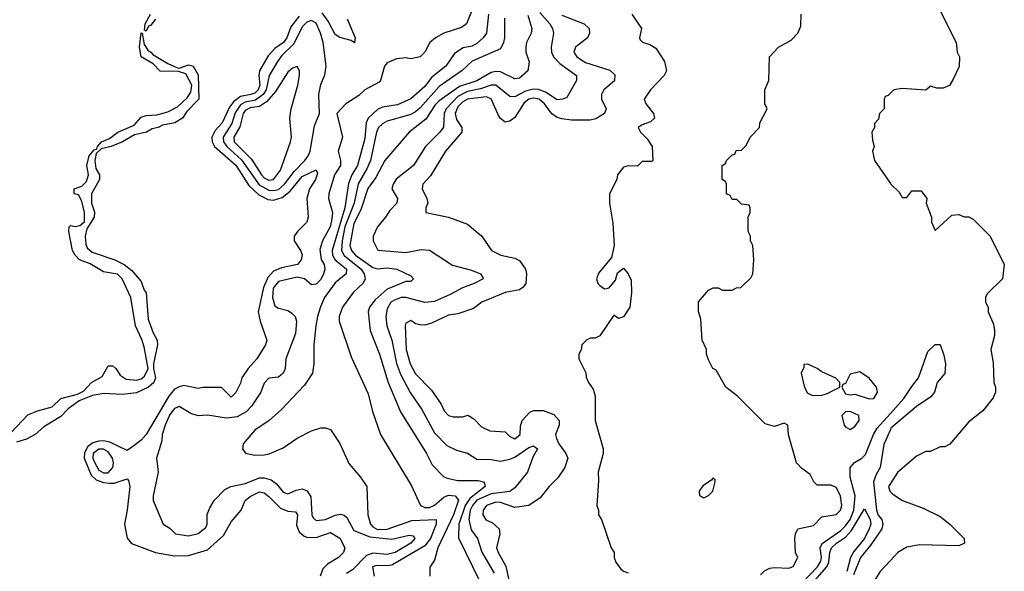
# Model space of a CAD drawing. Header units: inches. Extents: x 2671394 to 2765652, y 830470 to 955458.
# Tile 64 of 256: x 2686315 to 2690482, y 873191 to 875527. Entities that reach past the tile are written whole.
import ezdxf

# ---------------------------------------------------------------- set-up
doc = ezdxf.new("R2010")
doc.units = ezdxf.units.IN
doc.header["$MEASUREMENT"] = 0
doc.layers.add('C6887', color=7, linetype='Continuous')
doc.layers.add('C6897', color=7, linetype='Continuous')

msp = doc.modelspace()

# ---------------------------------------------------------------- linework, layer by layer
at = {"layer": 'C6887', "color": 2}
for points, elevation in [([(2688238, 875590), (2688206, 875510), (2688185.5, 875494.5), (2688110.3, 875469.7), (2688074.8, 875450), (2688050.8, 875430), (2688030, 875388.7), (2688010, 875369), (2687970, 875361.2), (2687950, 875365.2), (2687910, 875361.2), (2687870, 875344), (2687858.8, 875330), (2687842.8, 875270), (2687837.1, 875262.9), (2687776, 875230), (2687750, 875205.2), (2687696, 875170), (2687658, 875130), (2687680.7, 875030), (2687663.1, 874970), (2687672.7, 874930), (2687672.7, 874910), (2687648.2, 874870), (2687624, 874790), (2687622, 874770), (2687638.4, 874710), (2687635.3, 874675.3), (2687628.7, 874650), (2687597.1, 874590), (2687585.9, 874554.2), (2687591.4, 874511.4), (2687604.4, 874490), (2687606, 874470), (2687601.3, 874450), (2687590, 874426.6), (2687570, 874406.3), (2687550, 874404.5), (2687520.9, 874430), (2687490, 874436), (2687410, 874418.7), (2687388.1, 874390), (2687384.9, 874350), (2687395.2, 874315.2), (2687407, 874307), (2687450, 874294.9), (2687466, 874286), (2687481.6, 874270), (2687486.7, 874250), (2687482.5, 874197.5), (2687441.6, 874090), (2687439.3, 874050), (2687430.5, 874030), (2687410, 874013.2), (2687370, 874008.7), (2687350, 873988), (2687336, 873950), (2687296.3, 873890), (2687273.9, 873866.1), (2687235.4, 873844.6), (2687190, 873838.7), (2687110, 873852.7), (2687070, 873849.4), (2687039.1, 873859.1), (2686990, 873889.3), (2686970, 873880.9), (2686950, 873854.5), (2686930.5, 873810), (2686918.8, 873770), (2686916.9, 873743.1), (2686894.8, 873670), (2686900.7, 873610), (2686880.7, 873510), (2686880.7, 873490), (2686922, 873390), (2686950, 873374), (2686974, 873350), (2687030, 873341), (2687070, 873351.3), (2687103.1, 873376.9), (2687108.7, 873390), (2687109.1, 873430.9), (2687120.2, 873459.8), (2687138, 873490), (2687183.2, 873536.8), (2687209.5, 873550.5), (2687270, 873562), (2687330, 873586.3), (2687350, 873586.5), (2687378.9, 873578.9), (2687401.7, 873561.7), (2687430, 873525.5), (2687441.7, 873521.7), (2687450, 873519.3), (2687485.4, 873534.6), (2687510, 873539.5), (2687532.1, 873532.1), (2687546.9, 873506.9), (2687552, 873430), (2687557.4, 873417.4), (2687570, 873405.7), (2687610, 873410.2), (2687650, 873427.9), (2687672.8, 873432.8), (2687689, 873429), (2687699.2, 873419.2), (2687730, 873363.6), (2687797.1, 873337.1), (2687890, 873326.3), (2687964, 873344), (2687981, 873341), (2687987.3, 873330), (2687970.4, 873310), (2687904.9, 873270), (2687870, 873261.8), (2687810, 873267.9), (2687782.3, 873257.7), (2687723.1, 873196.9), (2687699, 873181)], 6), ([(2686890, 875528.7), (2686870, 875504), (2686860.7, 875499.3), (2686850, 875478), (2686843.1, 875483.1), (2686846, 875510), (2686869.2, 875550)], -2), ([(2688298.9, 875550), (2688290.4, 875470), (2688276.3, 875450), (2688250, 875426), (2688230, 875415.1), (2688192.2, 875407.8), (2688155.9, 875384.1), (2688119.1, 875330), (2688058.6, 875281.4), (2688030, 875244.2), (2687970, 875192.3), (2687914.1, 875165.9), (2687850, 875157), (2687830, 875146.6), (2687790.3, 875109.7), (2687781.3, 875090), (2687776.4, 875023.6), (2687744.6, 874910), (2687721.5, 874870), (2687707.3, 874832.7), (2687691, 874730), (2687638, 874550), (2687638.5, 874530), (2687650.2, 874510.2), (2687698.4, 874470), (2687696.3, 874450), (2687650, 874412.3), (2687605.5, 874350), (2687588.6, 874311.4), (2687574.9, 874270), (2687568.2, 874230), (2687560.7, 874150), (2687560.7, 874070), (2687554.8, 874030), (2687520.5, 873979.5), (2687423.9, 873876.1), (2687370.4, 873829.6), (2687310, 873789.2), (2687261, 873730), (2687258, 873710), (2687271.1, 873691.1), (2687310, 873682.8), (2687350, 873684), (2687371.7, 873688.3), (2687430, 873714), (2687490, 873754.8), (2687550, 873786), (2687590, 873798), (2687610, 873798), (2687630, 873791.3), (2687670, 873732), (2687707.7, 873647.7), (2687758, 873590), (2687784.7, 873550), (2687788, 873430), (2687800.4, 873390), (2687810, 873379.3), (2687830, 873368.2), (2687870, 873369.1), (2687974.2, 873405.8), (2688078, 873410), (2688078, 873390), (2688053.1, 873330), (2688030, 873299.1), (2687890, 873216.9), (2687870, 873213.3), (2687824.9, 873215.1), (2687808.2, 873210), (2687816, 873170)], 10), ([(2687700.5, 875530), (2687734.8, 875450), (2687731.6, 875428.4), (2687718.6, 875438.6), (2687670, 875452), (2687650, 875464.5), (2687620.6, 875520.6), (2687596, 875556)], 2), ([(2688465.9, 875545.8), (2688482, 875490), (2688479.1, 875470), (2688460.7, 875430), (2688457.3, 875410), (2688457.3, 875390), (2688470.9, 875349.1), (2688466, 875310), (2688430, 875279.3), (2688410, 875276), (2688350, 875306.3), (2688330, 875308.2), (2688310, 875303.5), (2688250, 875268.6), (2688176.2, 875243.8), (2688090, 875183.5), (2688073.7, 875166.3), (2688034.4, 875105.6), (2687962.8, 875050), (2687860.7, 874930), (2687821.8, 874858.2), (2687788.2, 874811.8), (2687759, 874721), (2687730, 874664), (2687712.9, 874570), (2687719, 874550), (2687736, 874530), (2687810, 874477.7), (2687830, 874471.6), (2687870, 874475.6), (2687912, 874470), (2687970, 874442), (2687982, 874430), (2687970, 874418), (2687950, 874418), (2687870, 874385.1), (2687819.3, 874340.7), (2687795.5, 874310), (2687790.5, 874290), (2687799.1, 874210), (2687838.4, 874110), (2687874.4, 873990), (2687926.9, 873866.9), (2688036.3, 873690), (2688061.4, 873641.4), (2688110, 873591), (2688124.7, 873584.7), (2688170, 873575.5), (2688254.9, 873574.9), (2688278, 873570), (2688282.8, 873562.8), (2688284.9, 873550), (2688220.2, 873499.8), (2688200.1, 873470), (2688173.4, 873390), (2688172.3, 873332.3), (2688260.5, 873150)], 18), ([(2688516.8, 875556.8), (2688558.4, 875510), (2688570.5, 875490), (2688574.9, 875470), (2688563.8, 875410), (2688566, 875390), (2688574.9, 875370), (2688601.3, 875341.3), (2688671, 875290), (2688671, 875270), (2688630, 875198), (2688614, 875190), (2688590, 875187.3), (2688539.8, 875219.8), (2688510.9, 875230.9), (2688490, 875233.1), (2688456.1, 875223.9), (2688410, 875200.5), (2688390, 875201.6), (2688329.7, 875249.7), (2688310, 875249.8), (2688266, 875234), (2688210, 875222.7), (2688170, 875202), (2688120.2, 875150), (2688111.4, 875130), (2688108.2, 875071.8), (2688093.4, 875050), (2688033, 874990), (2687982, 874910), (2687909.1, 874850.9), (2687895.5, 874830), (2687890.6, 874810), (2687914.8, 874770), (2687910.8, 874750), (2687881.1, 874718.9), (2687864, 874690), (2687830, 874649), (2687810.7, 874610), (2687810.8, 874590), (2687830.8, 874550.8), (2687950, 874541.6), (2688014, 874554), (2688050, 874551), (2688146.9, 874486.9), (2688226.6, 874466.6), (2688264.7, 874450), (2688274.8, 874434.8), (2688276, 874430), (2688238, 874410), (2688188.6, 874391.4), (2688137.2, 874362.8), (2688070, 874334), (2688030, 874329.6), (2687950, 874350.8), (2687930, 874349.8), (2687901, 874339), (2687886.4, 874330), (2687870, 874302), (2687865.3, 874270), (2687868.7, 874230), (2687890.3, 874170), (2687910.2, 874070.2), (2687926.4, 874026.4), (2687968.1, 873948.1), (2688016.7, 873876.7), (2688070, 873777.3), (2688123.4, 873723.4), (2688164.1, 873704.1), (2688210, 873690.6), (2688250, 873665.5), (2688310, 873664.4), (2688350, 873657.1), (2688390, 873665.3), (2688410, 873674.3), (2688470, 873715.8), (2688490, 873722), (2688506.8, 873710), (2688486.4, 873673.6), (2688463.7, 873610), (2688410, 873544.2), (2688390, 873528.6), (2688310, 873519.5), (2688250, 873491.4), (2688231.2, 873470), (2688221.8, 873450), (2688215.8, 873410), (2688226.5, 873366.5), (2688252.4, 873330), (2688271.5, 873271.5), (2688322.6, 873182.6)], 22), ([(2688610, 875546.7), (2688704.7, 875510), (2688724.7, 875490), (2688726, 875470), (2688718, 875450), (2688666.8, 875410), (2688660.7, 875390), (2688673.4, 875370), (2688710, 875345.7), (2688813, 875313), (2688833.8, 875293.8), (2688831.8, 875268.2), (2688787.3, 875230), (2688777.3, 875210), (2688777.3, 875190), (2688797.3, 875150), (2688790.5, 875129.5), (2688752.8, 875107.2), (2688730, 875100.9), (2688650, 875100.9), (2688610, 875107), (2688590, 875113.3), (2688567.6, 875127.6), (2688536.8, 875170), (2688513, 875190), (2688490, 875194.8), (2688469.5, 875190.5), (2688450, 875175.4), (2688410, 875112.7), (2688390, 875097.2), (2688370, 875093.2), (2688350, 875109), (2688341.7, 875121.7), (2688310, 875191.6), (2688290, 875199.7), (2688210, 875190.7), (2688190, 875178.5), (2688170, 875157.4), (2688157.7, 875130), (2688163.8, 875103.8), (2688186.4, 875070), (2688186, 875050), (2688117.1, 874970), (2688054.2, 874865.8), (2688021, 874830), (2688018, 874810), (2688038, 874770), (2688042, 874750), (2688034, 874730), (2688034, 874710), (2688130, 874691), (2688210, 874661), (2688271.3, 874610), (2688312, 874550), (2688352, 874530), (2688410, 874517.3), (2688430, 874507.7), (2688456.3, 874470), (2688460.5, 874450), (2688457.3, 874410), (2688446.2, 874393.8), (2688430, 874382.7), (2688370, 874372), (2688271.3, 874330), (2688236.3, 874303.7), (2688170, 874281.2), (2688130, 874275.1), (2688058.5, 874241.5), (2688030, 874233.2), (2688010, 874234), (2687990, 874239), (2687970, 874253.2), (2687950, 874242), (2687946, 874230), (2687950.4, 874130), (2687968.4, 874070), (2687990, 874027.3), (2688058.4, 873958.4), (2688098.5, 873898.5), (2688111.3, 873870), (2688130, 873851.3), (2688150, 873844.7), (2688190, 873844.7), (2688211.6, 873851.6), (2688236.9, 873836.9), (2688270, 873802), (2688305.4, 873785.4), (2688370, 873782), (2688390, 873762), (2688410, 873751.3), (2688432.7, 873770), (2688434.6, 873805.4), (2688442, 873830), (2688474.6, 873865.4), (2688490, 873871.3), (2688530, 873871.3), (2688575.3, 873855.3), (2688598, 873830), (2688598, 873810), (2688582.8, 873770), (2688586.4, 873753.6), (2688596.3, 873730), (2688626.8, 873690), (2688634.8, 873670), (2688622.8, 873630), (2688592.8, 873587.2), (2688556, 873550), (2688518.5, 873501.5), (2688470, 873469), (2688410, 873461.2), (2688350, 873482), (2688330, 873483.7), (2688291, 873470), (2688277.3, 873450), (2688274.8, 873430), (2688288.5, 873408.5), (2688316.3, 873396.3), (2688344.7, 873370), (2688346.8, 873350), (2688332.7, 873290), (2688339.5, 873270), (2688372.4, 873212.4), (2688386.9, 873146.9)], 26), ([(2688906, 875550), (2688946, 875490), (2688938, 875450), (2688941, 875441), (2688951.1, 875431.1), (2688982, 875422), (2689006.8, 875406.8), (2689044.7, 875350), (2689052, 875310), (2689042, 875290), (2688984.7, 875230), (2688958, 875190), (2688964.7, 875170), (2688998, 875130), (2689002, 875110), (2688985.4, 875094.6), (2688950, 875082), (2688932, 875070), (2688942, 875050), (2688970, 875022), (2688992, 874990), (2688994, 874930), (2688990, 874926), (2688950, 874926), (2688930, 874906), (2688890, 874908), (2688870, 874902), (2688844.7, 874870), (2688842, 874850), (2688811.3, 874790), (2688811.3, 874750), (2688825.4, 874665.4), (2688831.3, 874570), (2688819.8, 874520.2), (2688765.8, 874454.2), (2688756.3, 874430), (2688762, 874410), (2688770, 874400.7), (2688790, 874387.3), (2688810, 874391), (2688836.5, 874423.5), (2688844.7, 874455.3), (2688870, 874474), (2688890.9, 874450.9), (2688903.6, 874423.6), (2688904.7, 874370), (2688898, 874310), (2688870, 874268.7), (2688850, 874262), (2688830, 874275.3), (2688770, 874188.7), (2688750, 874178), (2688730, 874178), (2688714, 874170), (2688694, 874150), (2688691.6, 874128.4), (2688682, 874110), (2688682, 874090), (2688711.6, 874031.6), (2688712.7, 874012.7), (2688722, 873990), (2688742, 873962), (2688750, 873934), (2688750.5, 873830), (2688784.9, 873710), (2688784.9, 873690), (2688763, 873610), (2688765.2, 873574.8), (2688758, 873470), (2688764.7, 873450), (2688764.7, 873430), (2688778, 873410), (2688818, 873290), (2688831.3, 873270), (2688831.3, 873250), (2688838, 873230), (2688859.6, 873199.6), (2688870, 873192), (2688890, 873184.7)], 30), ([(2689450, 873176), (2689466.8, 873193.2), (2689490, 873204), (2689510, 873207.3), (2689570, 873204.7), (2689588.4, 873211.6), (2689608, 873250), (2689598, 873270), (2689595.3, 873330), (2689598, 873350), (2689608.7, 873370), (2689674.8, 873385.2), (2689710, 873422), (2689770, 873431), (2689789, 873450), (2689794.5, 873470), (2689789.4, 873510), (2689770, 873545.2), (2689750, 873556), (2689690, 873555.3), (2689675.3, 873570), (2689660.2, 873600.2), (2689625.6, 873625.6), (2689602, 873650), (2689568.9, 873768.9), (2689566, 873810), (2689550, 873818), (2689510, 873804), (2689470, 873815.3), (2689352.9, 873932.9), (2689304, 873970), (2689262, 874042), (2689248.7, 874050), (2689230, 874086), (2689222, 874110), (2689222, 874130), (2689204, 874170), (2689198, 874258), (2689188.4, 874291.6), (2689188.4, 874331.6), (2689230, 874382), (2689250, 874392), (2689271.1, 874391.1), (2689290, 874382), (2689330, 874382), (2689348.4, 874391.6), (2689367.3, 874392.7), (2689410, 874434), (2689418, 874450), (2689422, 874510), (2689418, 874570), (2689408, 874590), (2689408, 874610), (2689398, 874630), (2689398, 874690), (2689406, 874710), (2689406, 874730), (2689402, 874742), (2689370, 874746), (2689350, 874766), (2689330, 874766), (2689322, 874782), (2689306, 874790), (2689306, 874830), (2689302, 874842), (2689288, 874850), (2689288, 874910), (2689302, 874918), (2689306, 874930), (2689330, 874954), (2689342, 874958), (2689347.3, 874972.7), (2689370, 874974), (2689390, 874994), (2689406, 875030), (2689446, 875070), (2689448, 875090), (2689478, 875150), (2689468, 875170), (2689468, 875230), (2689486, 875270), (2689488, 875370), (2689526, 875410), (2689580.4, 875439.6), (2689608, 875470), (2689620.4, 875499.6), (2689622, 875550)], 30), ([(2687498.5, 875541.5), (2687463.4, 875496.6), (2687445.7, 875450), (2687431.6, 875430), (2687394.8, 875405.2), (2687366.5, 875373.5), (2687330.3, 875310), (2687327, 875290), (2687331.8, 875250), (2687324.6, 875230), (2687310, 875216.4), (2687294, 875210), (2687250, 875202), (2687220.8, 875179.2), (2687203.5, 875156.5), (2687171.6, 875090), (2687142.2, 875057.8), (2687128.4, 875030), (2687130.3, 875010), (2687140.4, 874990), (2687230, 874910.3), (2687285.2, 874825.2), (2687326, 874786), (2687366.1, 874766.1), (2687390, 874762), (2687426.5, 874773.5), (2687459.3, 874800.7), (2687510, 874862.4), (2687570, 874890.7), (2687574.9, 874874.9), (2687567.7, 874850), (2687542.4, 874810), (2687530.4, 874770), (2687535.5, 874690), (2687530.6, 874670), (2687490.8, 874630), (2687477.3, 874610), (2687477.3, 874590), (2687504, 874550), (2687510, 874532), (2687506.8, 874510), (2687491.3, 874490), (2687423.9, 874476.1), (2687390, 874462.4), (2687365.2, 874434.8), (2687346.8, 874393.2), (2687324.9, 874290), (2687332.4, 874250), (2687361, 874170), (2687356, 874150), (2687319.1, 874090), (2687282.8, 874050), (2687254.8, 874010), (2687250, 873988), (2687230, 873948), (2687210, 873928.7), (2687168.7, 873968.7), (2687090.7, 873969.3), (2687070, 873965.2), (2687010, 873977.2), (2686990, 873972.3), (2686970, 873962), (2686947.1, 873932.9), (2686850, 873769.5), (2686830, 873746.6), (2686798, 873722), (2686770, 873702), (2686697.2, 873737.2), (2686670, 873743.5), (2686650, 873742.4), (2686625.4, 873734.6), (2686602, 873718), (2686589, 873691), (2686588.8, 873670), (2686617.8, 873597.8), (2686638.6, 873578.6), (2686670, 873567), (2686696.6, 873563.4), (2686715.3, 873564.7), (2686770, 873582), (2686776, 873576), (2686781, 873550), (2686770.7, 873450), (2686758.8, 873390), (2686770.5, 873330.5), (2686788.2, 873308.2), (2686890, 873270.4), (2686970, 873256.4), (2687030, 873258.4), (2687110, 873281.6), (2687177.6, 873342.4), (2687210, 873400.5), (2687252.7, 873450), (2687270, 873490.6), (2687290, 873507.3), (2687330, 873526.8), (2687350, 873522.8), (2687370, 873507.3), (2687418.3, 873458.3), (2687450, 873446), (2687482, 873442), (2687490.5, 873430.5), (2687486.8, 873386.8), (2687498, 873358), (2687519.8, 873339.8), (2687530, 873334.8), (2687570, 873334), (2687630, 873354.8), (2687670, 873331), (2687691, 873290), (2687686, 873270), (2687664.7, 873250), (2687618.4, 873221.6), (2687598, 873202), (2687587.3, 873170)], 2), ([(2688367, 875533), (2688366.7, 875450), (2688363.1, 875430), (2688350, 875403.7), (2688230, 875351.6), (2688188.1, 875311.9), (2688090, 875243.5), (2688010, 875153), (2687990, 875136.9), (2687970, 875125.1), (2687870, 875096.9), (2687850, 875085.6), (2687834.4, 875070), (2687825.5, 875050), (2687799.2, 874930), (2687784.8, 874895.2), (2687748, 874832), (2687731, 874750), (2687690.9, 874650), (2687679.4, 874590), (2687677.8, 874550), (2687688.8, 874528.8), (2687760.3, 874470), (2687772.9, 874450), (2687777.6, 874430), (2687768.8, 874411.2), (2687727.5, 874372.5), (2687682, 874310), (2687667.7, 874270), (2687667.7, 874250), (2687718.5, 874098.5), (2687790, 873942), (2687807.9, 873867.9), (2687842.8, 873770), (2687973.2, 873553.2), (2688011, 873470), (2688030, 873461.6), (2688050, 873461.3), (2688070, 873470.5), (2688110, 873504.4), (2688130, 873513.1), (2688158.8, 873510), (2688172.5, 873492.5), (2688150.7, 873429.3), (2688084.6, 873290), (2688070, 873238), (2688051.6, 873208.4), (2688051.3, 873170)], 14), ([(2686280.2, 873779.8), (2686350, 873853.4), (2686390, 873870.5), (2686452.9, 873887.1), (2686490, 873922.8), (2686559.6, 873940.4), (2686585.8, 873954.2), (2686619, 873990), (2686663.7, 874016.3), (2686690, 874060.7), (2686710, 874060.7), (2686722.8, 874050), (2686741.1, 874021.1), (2686765.2, 874005.2), (2686810, 874000.7), (2686830, 874006), (2686843.2, 874016.8), (2686859, 874050), (2686841.5, 874141.5), (2686832.5, 874172.5), (2686805.1, 874230), (2686786, 874350), (2686749.5, 874429.5), (2686729.4, 874449.4), (2686670, 874459), (2686612.9, 874492.9), (2686569, 874510), (2686550, 874529), (2686539.3, 874550), (2686523.7, 874630), (2686524, 874650), (2686530, 874654.8), (2686550, 874650.7), (2686570, 874654.8), (2686589.3, 874670.7), (2686589.4, 874710), (2686578, 874758), (2686564.7, 874784.7), (2686546, 874790), (2686546, 874810), (2686578.6, 874821.4), (2686598.6, 874841.4), (2686606, 874870), (2686599.3, 874910), (2686609.3, 874950), (2686630, 874976), (2686642, 874978), (2686644, 874990), (2686662, 875010), (2686696, 875024), (2686730, 875050.6), (2686800.2, 875079.8), (2686830, 875114.8), (2686850, 875120.7), (2686896, 875124), (2686942.7, 875137.3), (2686982.7, 875157.3), (2687024.1, 875195.9), (2687040.2, 875219.8), (2687044, 875250), (2687018, 875298), (2686987.2, 875307.2), (2686910, 875309.6), (2686880.2, 875340.2), (2686830, 875369.4), (2686822.7, 875410), (2686830, 875471.3), (2686834, 875470), (2686841.4, 875421.4), (2686857.3, 875397.3), (2686870.8, 875390), (2686878.8, 875378.8), (2686942, 875342), (2686983.6, 875323.6), (2686990, 875322), (2687030, 875336), (2687050, 875330.8), (2687070, 875294), (2687074, 875190), (2687022.5, 875137.5), (2687004.7, 875110), (2686972, 875090), (2686919.8, 875080.2), (2686902, 875070), (2686875.9, 875064.1), (2686851.3, 875050), (2686800.5, 875039.5), (2686750, 875009.6), (2686702, 874990), (2686660.7, 874979.3), (2686639.6, 874960.4), (2686633.4, 874930), (2686637.3, 874897.3), (2686653, 874870), (2686653, 874850), (2686618.8, 874790), (2686618.8, 874750), (2686632.2, 874712.2), (2686630.4, 874690), (2686598.8, 874641.2), (2686593, 874610), (2686595.9, 874575.9), (2686601.4, 874561.4), (2686622, 874542), (2686718, 874510), (2686758, 874490), (2686790, 874464.7), (2686830, 874418), (2686842, 874382), (2686850.4, 874370), (2686859.1, 874259.1), (2686880.5, 874200.5), (2686897.3, 874170), (2686898.8, 874150), (2686881, 874070), (2686881, 874050), (2686890.4, 874010), (2686882.8, 873990), (2686861, 873970), (2686810, 873947.3), (2686750, 873939.3), (2686670, 873943.7), (2686624, 873936), (2686567.1, 873912.9), (2686521.1, 873878.9), (2686490, 873846.6), (2686417.5, 873802.5), (2686381, 873770), (2686344.7, 873750), (2686302.5, 873737.5)], -2), ([(2690000, 875216), (2689990, 875206), (2689978, 875202), (2689974, 875190), (2689974, 875150), (2689954, 875130), (2689950, 875106), (2689932.7, 875087.3), (2689932, 875070), (2689922, 875050), (2689923.6, 875016.4), (2689931.3, 874990), (2689924.7, 874970), (2689932, 874930), (2690000, 874832.9)], 30), ([(2689630, 873144.4), (2689692, 873210), (2689705.9, 873234.1), (2689708.7, 873250), (2689702.6, 873290), (2689710.8, 873309.2), (2689790, 873363.6), (2689810, 873382.8), (2689830, 873410.4), (2689845.5, 873450), (2689850.8, 873510), (2689829.7, 873590), (2689829.8, 873630.2), (2689848.5, 873651.5), (2689879.5, 873670), (2689894.7, 873685.3), (2689928, 873770), (2689943.6, 873796.4), (2690000, 873858.8)], 26), ([(2690000, 873791.6), (2689972.5, 873727.5), (2689956.5, 873630), (2689939.4, 873600.6), (2689928.4, 873570), (2689940.7, 873450), (2689948.8, 873428.8), (2689963.1, 873410), (2689967.7, 873390), (2689964.2, 873370), (2689917.7, 873302.3), (2689873.1, 873250), (2689844.2, 873175.8)], 26), ([(2690000, 873563.1), (2689991.3, 873550), (2689998, 873530), (2690000, 873528)], 30), ([(2689650, 873118.6), (2689730.4, 873209.6), (2689739.5, 873230), (2689743.1, 873270), (2689751.1, 873290), (2689771.3, 873310), (2689810, 873336.1), (2689835.7, 873364.3), (2689890, 873454.8), (2689914, 873410), (2689916.9, 873390), (2689910.2, 873370), (2689890.1, 873329.9), (2689845.2, 873274.8), (2689831.1, 873250), (2689815, 873190)], 22), ([(2690000, 873236.7), (2689956, 873190), (2689906, 873110), (2689906, 873090), (2689922.8, 873010), (2689910.5, 872969.5), (2689870, 872949.3), (2689829.2, 872949.2), (2689790, 872955.3), (2689782, 872950), (2689778, 872910), (2689782.8, 872870), (2689770.6, 872829.4), (2689758, 872810), (2689758, 872790), (2689770, 872772), (2689790, 872762.8), (2689827.3, 872767.3), (2689910, 872790.7), (2689967.9, 872787.9), (2689990, 872777.3), (2690000, 872768.3)], 30)]:
    msp.add_lwpolyline(points, dxfattribs=dict(at, elevation=elevation))
for points, elevation in [([(2687550, 875523.6), (2687530, 875516.9), (2687510, 875496.3), (2687475.6, 875424.4), (2687425.2, 875374.8), (2687406.5, 875350), (2687371.5, 875290), (2687357.8, 875230), (2687345.2, 875210), (2687313.5, 875186.5), (2687270, 875177.9), (2687250, 875166.2), (2687227, 875133), (2687213.1, 875086.9), (2687176.2, 875030), (2687177.6, 875010), (2687191.3, 874990), (2687254.1, 874934.1), (2687328.1, 874828.1), (2687370, 874805), (2687390, 874802.9), (2687410, 874808.2), (2687436.4, 874830), (2687476.4, 874883.6), (2687522.4, 874930), (2687536.3, 874950), (2687544.2, 874970), (2687562.5, 875077.5), (2687584, 875130), (2687581.2, 875210), (2687590, 875252), (2687606.3, 875293.7), (2687612.7, 875330), (2687598.9, 875430), (2687588.2, 875470), (2687570, 875511.8)], 6), ([(2687490, 875328), (2687470, 875321.2), (2687450, 875304), (2687397.7, 875222.3), (2687360.4, 875179.6), (2687330, 875159.8), (2687290, 875153), (2687270, 875143), (2687260.8, 875130), (2687246.2, 875073.8), (2687220.9, 875030), (2687223.6, 875010), (2687230, 875002), (2687296.5, 874936.5), (2687338.7, 874870), (2687350, 874857.6), (2687370, 874847.6), (2687390, 874850.6), (2687419.5, 874890), (2687461.6, 875010), (2687465.6, 875030), (2687458.4, 875110), (2687463.7, 875150), (2687492.3, 875250), (2687499.3, 875290), (2687499, 875310)], 10), ([(2689650, 874068), (2689634, 874066), (2689634, 874054), (2689622, 874030), (2689634.4, 873974.4), (2689647.3, 873947.3), (2689670, 873936), (2689710, 873937.3), (2689730, 873942.8), (2689786, 873970), (2689786, 873990), (2689768.7, 874008.7), (2689710, 874035.3), (2689690, 874049.2)], 30), ([(2689870, 874035.3), (2689830, 874026), (2689810, 873986), (2689798, 873982), (2689794, 873970), (2689810, 873942), (2689830, 873938), (2689850, 873941), (2689910, 873921), (2689930, 873922.8), (2689945.2, 873950), (2689941.2, 873970), (2689910, 874009)], 30), ([(2689830, 873868), (2689810, 873866), (2689794, 873850), (2689804.7, 873810), (2689810, 873802), (2689830, 873792), (2689850, 873804.7), (2689868, 873830), (2689866, 873850)], 30), ([(2686670, 873707.8), (2686650, 873707.7), (2686626.5, 873690), (2686625, 873670), (2686630, 873655.5), (2686650, 873619.6), (2686670, 873607.2), (2686690, 873608), (2686709.7, 873630), (2686712, 873650), (2686707.6, 873670), (2686690, 873697.2)], 6), ([(2689250, 873586), (2689243.6, 873576.4), (2689206.8, 873553.2), (2689191.3, 873530), (2689192, 873512), (2689210, 873502), (2689230, 873511.3), (2689248.7, 873530), (2689258, 873570), (2689258, 873578)], 34)]:
    msp.add_lwpolyline(points, close=True, dxfattribs=dict(at, elevation=elevation))
at = {"layer": 'C6897', "color": 2}
for points, elevation in [([(2690207.3, 875570), (2690278, 875430), (2690282, 875390), (2690292, 875370), (2690291.1, 875328.9), (2690265.4, 875274.6), (2690250, 875248), (2690223.6, 875236.4), (2690196.4, 875236.4), (2690170, 875246), (2690150, 875228), (2690050, 875235.3), (2690014, 875230), (2690000, 875216)], 30), ([(2690000, 874832.9), (2690002, 874830), (2690036.9, 874796.9), (2690050, 874774), (2690070, 874774), (2690090, 874802), (2690130, 874802), (2690154, 874770), (2690152, 874750), (2690174, 874690), (2690174, 874670), (2690190, 874634), (2690260.4, 874699.6), (2690290, 874702), (2690312.7, 874692.7), (2690331.6, 874691.6), (2690350, 874682), (2690422, 874610), (2690482, 874490), (2690474, 874430), (2690410, 874366), (2690402, 874350), (2690402, 874330), (2690414, 874310), (2690414, 874290), (2690436.9, 874236.9), (2690441, 874210), (2690441, 874190), (2690424.7, 874130), (2690434.4, 874074.4), (2690438, 873990), (2690444.7, 873970), (2690444.7, 873950), (2690434.8, 873925.2), (2690391.3, 873870), (2690330, 873822), (2690251.1, 873728.9), (2690230, 873718), (2690210, 873718), (2690170, 873698), (2690150, 873698), (2690110, 873678), (2690030.6, 873609.4), (2690000, 873563.1)], 30), ([(2690000, 873858.8), (2690057.5, 873922.5), (2690090, 873974), (2690119.5, 874010), (2690158, 874122), (2690190, 874151.3), (2690210, 874151.3), (2690226, 874106), (2690233, 874070), (2690230, 874028), (2690198, 873990), (2690186, 873950), (2690171.3, 873930), (2690110, 873889.3), (2690002.5, 873797.5), (2690000, 873791.6)], 26), ([(2690000, 873528), (2690010, 873518), (2690051.3, 873490), (2690138.8, 873458.8), (2690210, 873422.8), (2690251, 873390), (2690312, 873330), (2690314, 873310), (2690290, 873298), (2690123.1, 873303.1), (2690070, 873293.2), (2690031.3, 873270), (2690000, 873236.7)], 30)]:
    msp.add_lwpolyline(points, dxfattribs=dict(at, elevation=elevation))

doc.saveas('drawing.dxf')
